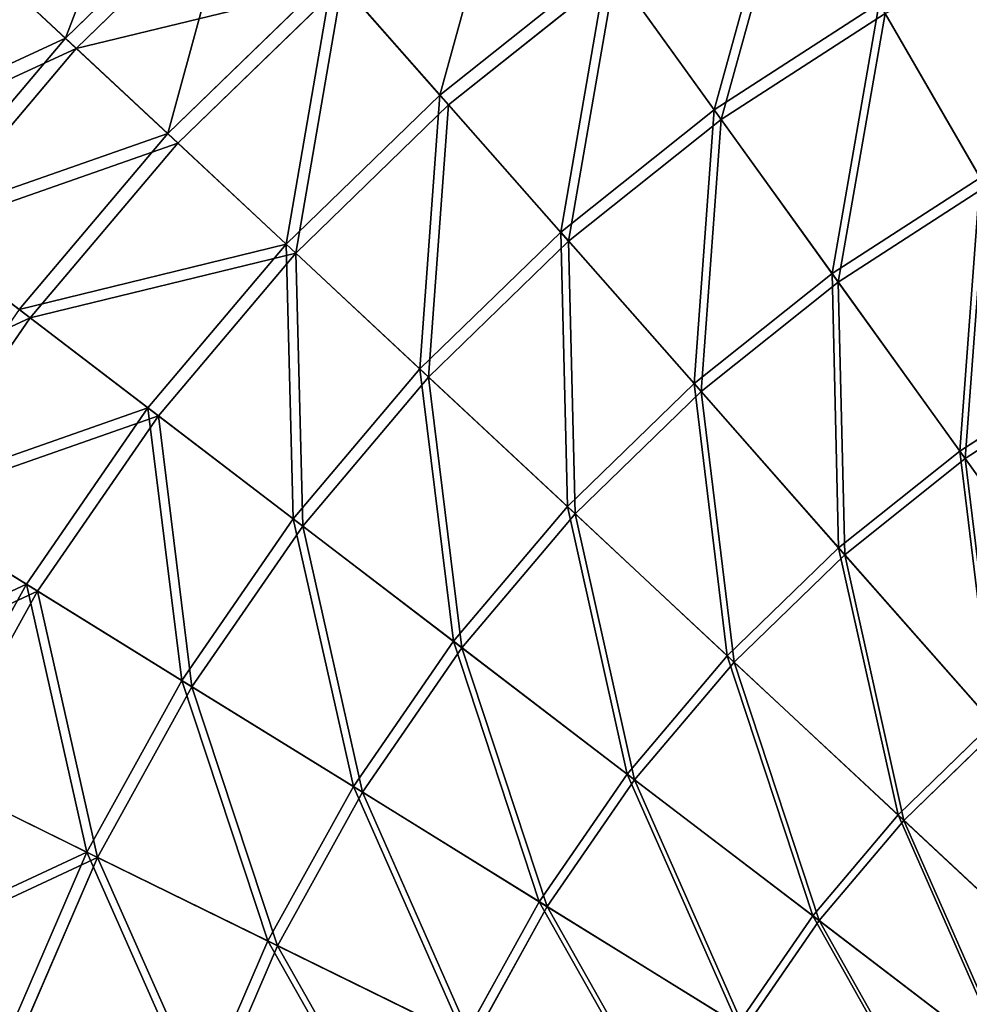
# Model space of a CAD drawing. Extents: x 0 to 1230, y 0 to 270.
# Tile 39 of 245: x 46 to 91, y 170 to 218. Entities that reach past the tile are written whole.
import ezdxf

# ---------------------------------------------------------------- set-up
doc = ezdxf.new("R2010")
doc.units = 0
doc.layers.get('0').update_dxf_attribs({"color": 13, "linetype": 'CONTINUOUS'})

# ---------------------------------------------------------------- blocks, each defined once
blk = doc.blocks.new('GROUP_6')
for p, q in [((47.789, 216.656, 62.794), (56.199, 224.826, 62.794)), ((56.67, 224.291, 62.412), (48.31, 216.169, 62.412)), ((43.697, 220.474, 50.977), (47.789, 216.656, 62.794)), ((65.797, 213.923, 84.507), (73.852, 220.341, 84.507)), ((73.852, 220.341, 84.507), (78.985, 213.207, 94.193)), ((48.31, 216.169, 62.412), (44.244, 219.964, 50.667)), ((52.708, 212.066, 74.007), (60.645, 219.775, 74.007)), ((65.797, 213.923, 84.507), (60.645, 219.775, 74.007)), ((74.217, 219.834, 83.993), (66.21, 213.454, 83.993)), ((79.319, 212.743, 93.62), (74.217, 219.834, 83.993)), ((61.089, 219.271, 73.557), (53.2, 211.607, 73.557)), ((66.21, 213.454, 83.993), (61.089, 219.271, 73.557)), ((78.985, 213.207, 94.193), (86.907, 218.335, 94.193)), ((91.772, 209.946, 102.972), (86.907, 218.335, 94.193)), ((87.194, 217.841, 93.62), (79.319, 212.743, 93.62)), ((92.029, 209.503, 102.346), (87.194, 217.841, 93.62)), ((40.22, 207.701, 62.794), (47.789, 216.656, 62.794)), ((47.789, 216.656, 62.794), (52.708, 212.066, 74.007)), ((48.31, 216.169, 62.412), (40.787, 207.268, 62.412)), ((53.2, 211.607, 73.557), (48.31, 216.169, 62.412)), ((58.409, 206.747, 84.507), (65.797, 213.923, 84.507)), ((71.604, 207.326, 94.193), (65.797, 213.923, 84.507)), ((66.21, 213.454, 83.993), (58.866, 206.32, 83.993)), ((71.982, 206.897, 93.62), (66.21, 213.454, 83.993)), ((71.604, 207.326, 94.193), (78.985, 213.207, 94.193)), ((78.985, 213.207, 94.193), (84.649, 205.334, 102.972)), ((79.319, 212.743, 93.62), (71.982, 206.897, 93.62)), ((84.948, 204.918, 102.346), (79.319, 212.743, 93.62)), ((45.566, 203.615, 74.007), (52.708, 212.066, 74.007)), ((52.708, 212.066, 74.007), (58.409, 206.747, 84.507)), ((53.2, 211.607, 73.557), (46.1, 203.207, 73.557)), ((58.866, 206.32, 83.993), (53.2, 211.607, 73.557)), ((84.649, 205.334, 102.972), (91.772, 209.946, 102.972)), ((92.029, 209.503, 102.346), (84.948, 204.918, 102.346)), ((46.1, 203.207, 73.557), (40.787, 207.268, 62.412)), ((64.835, 200.75, 94.193), (71.604, 207.326, 94.193)), ((78.012, 200.047, 102.972), (71.604, 207.326, 94.193)), ((51.76, 198.88, 84.507), (58.409, 206.747, 84.507)), ((58.409, 206.747, 84.507), (64.835, 200.75, 94.193)), ((71.982, 206.897, 93.62), (65.253, 200.36, 93.62)), ((78.351, 199.662, 102.346), (71.982, 206.897, 93.62)), ((58.866, 206.32, 83.993), (52.257, 198.501, 83.993)), ((65.253, 200.36, 93.62), (58.866, 206.32, 83.993)), ((78.012, 200.047, 102.972), (84.649, 205.334, 102.972)), ((84.649, 205.334, 102.972), (90.788, 196.801, 110.759)), ((84.948, 204.918, 102.346), (78.351, 199.662, 102.346)), ((91.05, 196.437, 110.086), (84.948, 204.918, 102.346)), ((51.76, 198.88, 84.507), (45.566, 203.615, 74.007)), ((46.1, 203.207, 73.557), (39.858, 194.151, 73.557)), ((52.257, 198.501, 83.993), (46.1, 203.207, 73.557)), ((90.788, 196.801, 110.759), (97.045, 200.852, 110.759)), ((58.744, 193.543, 94.193), (64.835, 200.75, 94.193)), ((65.253, 200.36, 93.62), (59.198, 193.196, 93.62)), ((64.835, 200.75, 94.193), (71.926, 194.134, 102.972)), ((72.301, 193.785, 102.346), (65.253, 200.36, 93.62)), ((97.27, 200.464, 110.086), (91.05, 196.437, 110.086)), ((71.926, 194.134, 102.972), (78.012, 200.047, 102.972)), ((84.959, 192.156, 110.759), (78.012, 200.047, 102.972)), ((78.351, 199.662, 102.346), (72.301, 193.785, 102.346)), ((85.255, 191.819, 110.086), (78.351, 199.662, 102.346)), ((45.915, 190.4, 84.507), (51.76, 198.88, 84.507)), ((58.744, 193.543, 94.193), (51.76, 198.88, 84.507)), ((52.257, 198.501, 83.993), (46.446, 190.071, 83.993)), ((59.198, 193.196, 93.62), (52.257, 198.501, 83.993)), ((84.959, 192.156, 110.759), (90.788, 196.801, 110.759)), ((90.788, 196.801, 110.759), (97.344, 187.688, 117.479)), ((91.05, 196.437, 110.086), (85.255, 191.819, 110.086)), ((97.567, 187.379, 116.766), (91.05, 196.437, 110.086)), ((39.286, 194.505, 74.007), (45.915, 190.4, 84.507)), ((39.858, 194.151, 73.557), (46.446, 190.071, 83.993)), ((66.448, 187.654, 102.972), (71.926, 194.134, 102.972)), ((71.926, 194.134, 102.972), (79.612, 186.962, 110.759)), ((72.301, 193.785, 102.346), (66.856, 187.342, 102.346)), ((79.94, 186.656, 110.086), (72.301, 193.785, 102.346)), ((53.388, 185.773, 94.193), (58.744, 193.543, 94.193)), ((59.198, 193.196, 93.62), (53.874, 185.472, 93.62)), ((66.448, 187.654, 102.972), (58.744, 193.543, 94.193)), ((66.856, 187.342, 102.346), (59.198, 193.196, 93.62)), ((79.612, 186.962, 110.759), (84.959, 192.156, 110.759)), ((85.255, 191.819, 110.086), (79.94, 186.656, 110.086)), ((92.376, 183.73, 117.479), (84.959, 192.156, 110.759)), ((92.628, 183.444, 116.766), (85.255, 191.819, 110.086)), ((40.929, 181.388, 84.507), (45.915, 190.4, 84.507)), ((45.915, 190.4, 84.507), (53.388, 185.773, 94.193)), ((46.446, 190.071, 83.993), (41.49, 181.113, 83.993)), ((46.446, 190.071, 83.993), (53.874, 185.472, 93.62)), ((61.633, 180.667, 102.972), (66.448, 187.654, 102.972)), ((74.801, 181.27, 110.759), (66.448, 187.654, 102.972)), ((66.856, 187.342, 102.346), (62.068, 180.397, 102.346)), ((75.157, 180.997, 110.086), (66.856, 187.342, 102.346)), ((74.801, 181.27, 110.759), (79.612, 186.962, 110.759)), ((79.94, 186.656, 110.086), (75.157, 180.997, 110.086)), ((79.612, 186.962, 110.759), (87.82, 179.304, 117.479)), ((88.099, 179.044, 116.766), (79.94, 186.656, 110.086)), ((48.819, 177.515, 94.193), (53.388, 185.773, 94.193)), ((53.388, 185.773, 94.193), (61.633, 180.667, 102.972)), ((53.874, 185.472, 93.62), (49.332, 177.263, 93.62)), ((53.874, 185.472, 93.62), (62.068, 180.397, 102.346)), ((87.82, 179.304, 117.479), (92.376, 183.73, 117.479)), ((88.099, 179.044, 116.766), (92.628, 183.444, 116.766)), ((48.819, 177.515, 94.193), (40.929, 181.388, 84.507)), ((41.49, 181.113, 83.993), (49.332, 177.263, 93.62)), ((70.57, 175.133, 110.759), (74.801, 181.27, 110.759)), ((75.157, 180.997, 110.086), (70.952, 174.896, 110.086)), ((83.72, 174.452, 117.479), (74.801, 181.27, 110.759)), ((84.022, 174.221, 116.766), (75.157, 180.997, 110.086)), ((57.525, 173.243, 102.972), (61.633, 180.667, 102.972)), ((61.633, 180.667, 102.972), (70.57, 175.133, 110.759)), ((62.068, 180.397, 102.346), (57.985, 173.017, 102.346)), ((62.068, 180.397, 102.346), (70.952, 174.896, 110.086)), ((83.72, 174.452, 117.479), (87.82, 179.304, 117.479)), ((84.022, 174.221, 116.766), (88.099, 179.044, 116.766)), ((87.82, 179.304, 117.479), (96.471, 171.232, 123.069)), ((96.697, 171.021, 122.322), (88.099, 179.044, 116.766)), ((45.082, 168.85, 94.193), (48.819, 177.515, 94.193)), ((49.332, 177.263, 93.62), (45.617, 168.649, 93.62)), ((57.525, 173.243, 102.972), (48.819, 177.515, 94.193)), ((49.332, 177.263, 93.62), (57.985, 173.017, 102.346)), ((66.962, 168.611, 110.759), (70.57, 175.133, 110.759)), ((70.952, 174.896, 110.086), (67.365, 168.413, 110.086)), ((70.57, 175.133, 110.759), (80.115, 169.223, 117.479)), ((70.952, 174.896, 110.086), (80.439, 169.022, 116.766)), ((80.115, 169.223, 117.479), (83.72, 174.452, 117.479)), ((93.12, 167.268, 123.069), (83.72, 174.452, 117.479)), ((80.439, 169.022, 116.766), (84.022, 174.221, 116.766)), ((93.366, 167.08, 122.322), (84.022, 174.221, 116.766)), ((54.164, 165.451, 102.972), (57.525, 173.243, 102.972)), ((57.985, 173.017, 102.346), (54.645, 165.271, 102.346)), ((66.962, 168.611, 110.759), (57.525, 173.243, 102.972)), ((57.985, 173.017, 102.346), (67.365, 168.413, 110.086))]:
    blk.add_line(p, q)
mesh = blk.add_polyface()
corners = [(47.789, 216.656, 62.794), (52.501, 229.026, 50.977), (43.697, 220.474, 50.977), (56.199, 224.826, 62.794)]
mesh.append_faces([[corners[k] for k in face] for face in [(0, 1, 2), (1, 0, 3)]], dxfattribs={"vtx0": -1})
mesh = blk.add_polyface()
corners = [(56.67, 224.291, 62.412), (44.244, 219.964, 50.667), (52.995, 228.465, 50.667), (48.31, 216.169, 62.412)]
mesh.append_faces([[corners[k] for k in face] for face in [(0, 1, 2), (1, 0, 3)]], dxfattribs={"vtx0": -1})
mesh = blk.add_polyface()
corners = [(65.797, 213.923, 84.507), (69.299, 226.67, 74.007), (60.645, 219.775, 74.007), (73.852, 220.341, 84.507)]
mesh.append_faces([[corners[k] for k in face] for face in [(0, 1, 2), (1, 0, 3)]], dxfattribs={"vtx0": -1})
mesh = blk.add_polyface()
corners = [(74.217, 219.834, 83.993), (61.089, 219.271, 73.557), (69.691, 226.124, 73.557), (66.21, 213.454, 83.993)]
mesh.append_faces([[corners[k] for k in face] for face in [(0, 1, 2), (1, 0, 3)]], dxfattribs={"vtx0": -1})
mesh = blk.add_polyface()
corners = [(78.985, 213.207, 94.193), (82.498, 225.939, 84.507), (73.852, 220.341, 84.507), (86.907, 218.335, 94.193)]
mesh.append_faces([[corners[k] for k in face] for face in [(0, 1, 2), (1, 0, 3)]], dxfattribs={"vtx0": -1})
mesh = blk.add_polyface()
corners = [(82.811, 225.398, 83.993), (79.319, 212.743, 93.62), (74.217, 219.834, 83.993), (87.194, 217.841, 93.62)]
mesh.append_faces([[corners[k] for k in face] for face in [(0, 1, 2), (1, 0, 3)]], dxfattribs={"vtx0": -1})
mesh = blk.add_polyface()
corners = [(52.708, 212.066, 74.007), (56.199, 224.826, 62.794), (47.789, 216.656, 62.794), (60.645, 219.775, 74.007)]
mesh.append_faces([[corners[k] for k in face] for face in [(0, 1, 2), (1, 0, 3)]], dxfattribs={"vtx0": -1})
mesh = blk.add_polyface()
corners = [(61.089, 219.271, 73.557), (48.31, 216.169, 62.412), (56.67, 224.291, 62.412), (53.2, 211.607, 73.557)]
mesh.append_faces([[corners[k] for k in face] for face in [(0, 1, 2), (1, 0, 3)]], dxfattribs={"vtx0": -1})
mesh = blk.add_polyface()
corners = [(91.772, 209.946, 102.972), (95.293, 222.663, 94.193), (86.907, 218.335, 94.193), (99.312, 213.837, 102.972)]
mesh.append_faces([[corners[k] for k in face] for face in [(0, 1, 2), (1, 0, 3)]], dxfattribs={"vtx0": -1})
mesh = blk.add_polyface()
corners = [(95.53, 222.143, 93.62), (92.029, 209.503, 102.346), (87.194, 217.841, 93.62), (99.525, 213.371, 102.346)]
mesh.append_faces([[corners[k] for k in face] for face in [(0, 1, 2), (1, 0, 3)]], dxfattribs={"vtx0": -1})
mesh = blk.add_polyface()
corners = [(47.789, 216.656, 62.794), (35.774, 211.099, 50.977), (40.22, 207.701, 62.794), (43.697, 220.474, 50.977)]
mesh.append_faces([[corners[k] for k in face] for face in [(0, 1, 2), (1, 0, 3)]], dxfattribs={"vtx0": -1})
mesh = blk.add_polyface()
corners = [(71.604, 207.326, 94.193), (73.852, 220.341, 84.507), (65.797, 213.923, 84.507), (78.985, 213.207, 94.193)]
mesh.append_faces([[corners[k] for k in face] for face in [(0, 1, 2), (1, 0, 3)]], dxfattribs={"vtx0": -1})
mesh = blk.add_polyface()
corners = [(36.368, 210.645, 50.667), (48.31, 216.169, 62.412), (40.787, 207.268, 62.412), (44.244, 219.964, 50.667)]
mesh.append_faces([[corners[k] for k in face] for face in [(0, 1, 2), (1, 0, 3)]], dxfattribs={"vtx0": -1})
mesh = blk.add_polyface()
corners = [(58.409, 206.747, 84.507), (60.645, 219.775, 74.007), (52.708, 212.066, 74.007), (65.797, 213.923, 84.507)]
mesh.append_faces([[corners[k] for k in face] for face in [(0, 1, 2), (1, 0, 3)]], dxfattribs={"vtx0": -1})
mesh = blk.add_polyface()
corners = [(74.217, 219.834, 83.993), (71.982, 206.897, 93.62), (66.21, 213.454, 83.993), (79.319, 212.743, 93.62)]
mesh.append_faces([[corners[k] for k in face] for face in [(0, 1, 2), (1, 0, 3)]], dxfattribs={"vtx0": -1})
mesh = blk.add_polyface()
corners = [(61.089, 219.271, 73.557), (58.866, 206.32, 83.993), (53.2, 211.607, 73.557), (66.21, 213.454, 83.993)]
mesh.append_faces([[corners[k] for k in face] for face in [(0, 1, 2), (1, 0, 3)]], dxfattribs={"vtx0": -1})
mesh = blk.add_polyface()
corners = [(84.649, 205.334, 102.972), (86.907, 218.335, 94.193), (78.985, 213.207, 94.193), (91.772, 209.946, 102.972)]
mesh.append_faces([[corners[k] for k in face] for face in [(0, 1, 2), (1, 0, 3)]], dxfattribs={"vtx0": -1})
mesh = blk.add_polyface()
corners = [(87.194, 217.841, 93.62), (84.948, 204.918, 102.346), (79.319, 212.743, 93.62), (92.029, 209.503, 102.346)]
mesh.append_faces([[corners[k] for k in face] for face in [(0, 1, 2), (1, 0, 3)]], dxfattribs={"vtx0": -1})
mesh = blk.add_polyface()
corners = [(52.708, 212.066, 74.007), (40.22, 207.701, 62.794), (45.566, 203.615, 74.007), (47.789, 216.656, 62.794)]
mesh.append_faces([[corners[k] for k in face] for face in [(0, 1, 2), (1, 0, 3)]], dxfattribs={"vtx0": -1})
mesh = blk.add_polyface()
corners = [(40.787, 207.268, 62.412), (53.2, 211.607, 73.557), (46.1, 203.207, 73.557), (48.31, 216.169, 62.412)]
mesh.append_faces([[corners[k] for k in face] for face in [(0, 1, 2), (1, 0, 3)]], dxfattribs={"vtx0": -1})
mesh = blk.add_polyface()
corners = [(64.835, 200.75, 94.193), (65.797, 213.923, 84.507), (58.409, 206.747, 84.507), (71.604, 207.326, 94.193)]
mesh.append_faces([[corners[k] for k in face] for face in [(0, 1, 2), (1, 0, 3)]], dxfattribs={"vtx0": -1})
mesh = blk.add_polyface()
corners = [(66.21, 213.454, 83.993), (65.253, 200.36, 93.62), (58.866, 206.32, 83.993), (71.982, 206.897, 93.62)]
mesh.append_faces([[corners[k] for k in face] for face in [(0, 1, 2), (1, 0, 3)]], dxfattribs={"vtx0": -1})
mesh = blk.add_polyface()
corners = [(78.012, 200.047, 102.972), (78.985, 213.207, 94.193), (71.604, 207.326, 94.193), (84.649, 205.334, 102.972)]
mesh.append_faces([[corners[k] for k in face] for face in [(0, 1, 2), (1, 0, 3)]], dxfattribs={"vtx0": -1})
mesh = blk.add_polyface()
corners = [(79.319, 212.743, 93.62), (78.351, 199.662, 102.346), (71.982, 206.897, 93.62), (84.948, 204.918, 102.346)]
mesh.append_faces([[corners[k] for k in face] for face in [(0, 1, 2), (1, 0, 3)]], dxfattribs={"vtx0": -1})
mesh = blk.add_polyface()
corners = [(58.409, 206.747, 84.507), (45.566, 203.615, 74.007), (51.76, 198.88, 84.507), (52.708, 212.066, 74.007)]
mesh.append_faces([[corners[k] for k in face] for face in [(0, 1, 2), (1, 0, 3)]], dxfattribs={"vtx0": -1})
mesh = blk.add_polyface()
corners = [(46.1, 203.207, 73.557), (58.866, 206.32, 83.993), (52.257, 198.501, 83.993), (53.2, 211.607, 73.557)]
mesh.append_faces([[corners[k] for k in face] for face in [(0, 1, 2), (1, 0, 3)]], dxfattribs={"vtx0": -1})
mesh = blk.add_polyface()
corners = [(90.788, 196.801, 110.759), (91.772, 209.946, 102.972), (84.649, 205.334, 102.972), (97.045, 200.852, 110.759)]
mesh.append_faces([[corners[k] for k in face] for face in [(0, 1, 2), (1, 0, 3)]], dxfattribs={"vtx0": -1})
mesh = blk.add_polyface()
corners = [(92.029, 209.503, 102.346), (91.05, 196.437, 110.086), (84.948, 204.918, 102.346), (97.27, 200.464, 110.086)]
mesh.append_faces([[corners[k] for k in face] for face in [(0, 1, 2), (1, 0, 3)]], dxfattribs={"vtx0": -1})
mesh = blk.add_polyface()
corners = [(34.172, 197.672, 62.412), (46.1, 203.207, 73.557), (39.858, 194.151, 73.557), (40.787, 207.268, 62.412)]
mesh.append_faces([[corners[k] for k in face] for face in [(0, 1, 2), (1, 0, 3)]], dxfattribs={"vtx0": -1})
mesh = blk.add_polyface()
corners = [(71.926, 194.134, 102.972), (71.604, 207.326, 94.193), (64.835, 200.75, 94.193), (78.012, 200.047, 102.972)]
mesh.append_faces([[corners[k] for k in face] for face in [(0, 1, 2), (1, 0, 3)]], dxfattribs={"vtx0": -1})
mesh = blk.add_polyface()
corners = [(58.744, 193.543, 94.193), (58.409, 206.747, 84.507), (51.76, 198.88, 84.507), (64.835, 200.75, 94.193)]
mesh.append_faces([[corners[k] for k in face] for face in [(0, 1, 2), (1, 0, 3)]], dxfattribs={"vtx0": -1})
mesh = blk.add_polyface()
corners = [(71.982, 206.897, 93.62), (72.301, 193.785, 102.346), (65.253, 200.36, 93.62), (78.351, 199.662, 102.346)]
mesh.append_faces([[corners[k] for k in face] for face in [(0, 1, 2), (1, 0, 3)]], dxfattribs={"vtx0": -1})
mesh = blk.add_polyface()
corners = [(58.866, 206.32, 83.993), (59.198, 193.196, 93.62), (52.257, 198.501, 83.993), (65.253, 200.36, 93.62)]
mesh.append_faces([[corners[k] for k in face] for face in [(0, 1, 2), (1, 0, 3)]], dxfattribs={"vtx0": -1})
mesh = blk.add_polyface()
corners = [(84.959, 192.156, 110.759), (84.649, 205.334, 102.972), (78.012, 200.047, 102.972), (90.788, 196.801, 110.759)]
mesh.append_faces([[corners[k] for k in face] for face in [(0, 1, 2), (1, 0, 3)]], dxfattribs={"vtx0": -1})
mesh = blk.add_polyface()
corners = [(84.948, 204.918, 102.346), (85.255, 191.819, 110.086), (78.351, 199.662, 102.346), (91.05, 196.437, 110.086)]
mesh.append_faces([[corners[k] for k in face] for face in [(0, 1, 2), (1, 0, 3)]], dxfattribs={"vtx0": -1})
mesh = blk.add_polyface()
corners = [(51.76, 198.88, 84.507), (39.286, 194.505, 74.007), (45.915, 190.4, 84.507), (45.566, 203.615, 74.007)]
mesh.append_faces([[corners[k] for k in face] for face in [(0, 1, 2), (1, 0, 3)]], dxfattribs={"vtx0": -1})
mesh = blk.add_polyface()
corners = [(39.858, 194.151, 73.557), (52.257, 198.501, 83.993), (46.446, 190.071, 83.993), (46.1, 203.207, 73.557)]
mesh.append_faces([[corners[k] for k in face] for face in [(0, 1, 2), (1, 0, 3)]], dxfattribs={"vtx0": -1})
mesh = blk.add_polyface()
corners = [(97.344, 187.688, 117.479), (97.045, 200.852, 110.759), (90.788, 196.801, 110.759), (102.676, 191.14, 117.479)]
mesh.append_faces([[corners[k] for k in face] for face in [(0, 1, 2), (1, 0, 3)]], dxfattribs={"vtx0": -1})
mesh = blk.add_polyface()
corners = [(66.448, 187.654, 102.972), (64.835, 200.75, 94.193), (58.744, 193.543, 94.193), (71.926, 194.134, 102.972)]
mesh.append_faces([[corners[k] for k in face] for face in [(0, 1, 2), (1, 0, 3)]], dxfattribs={"vtx0": -1})
mesh = blk.add_polyface()
corners = [(65.253, 200.36, 93.62), (66.856, 187.342, 102.346), (59.198, 193.196, 93.62), (72.301, 193.785, 102.346)]
mesh.append_faces([[corners[k] for k in face] for face in [(0, 1, 2), (1, 0, 3)]], dxfattribs={"vtx0": -1})
mesh = blk.add_polyface()
corners = [(97.27, 200.464, 110.086), (97.567, 187.379, 116.766), (91.05, 196.437, 110.086), (102.867, 190.811, 116.766)]
mesh.append_faces([[corners[k] for k in face] for face in [(0, 1, 2), (1, 0, 3)]], dxfattribs={"vtx0": -1})
mesh = blk.add_polyface()
corners = [(79.612, 186.962, 110.759), (78.012, 200.047, 102.972), (71.926, 194.134, 102.972), (84.959, 192.156, 110.759)]
mesh.append_faces([[corners[k] for k in face] for face in [(0, 1, 2), (1, 0, 3)]], dxfattribs={"vtx0": -1})
mesh = blk.add_polyface()
corners = [(78.351, 199.662, 102.346), (79.94, 186.656, 110.086), (72.301, 193.785, 102.346), (85.255, 191.819, 110.086)]
mesh.append_faces([[corners[k] for k in face] for face in [(0, 1, 2), (1, 0, 3)]], dxfattribs={"vtx0": -1})
mesh = blk.add_polyface()
corners = [(53.388, 185.773, 94.193), (51.76, 198.88, 84.507), (45.915, 190.4, 84.507), (58.744, 193.543, 94.193)]
mesh.append_faces([[corners[k] for k in face] for face in [(0, 1, 2), (1, 0, 3)]], dxfattribs={"vtx0": -1})
mesh = blk.add_polyface()
corners = [(52.257, 198.501, 83.993), (53.874, 185.472, 93.62), (46.446, 190.071, 83.993), (59.198, 193.196, 93.62)]
mesh.append_faces([[corners[k] for k in face] for face in [(0, 1, 2), (1, 0, 3)]], dxfattribs={"vtx0": -1})
mesh = blk.add_polyface()
corners = [(92.376, 183.73, 117.479), (90.788, 196.801, 110.759), (84.959, 192.156, 110.759), (97.344, 187.688, 117.479)]
mesh.append_faces([[corners[k] for k in face] for face in [(0, 1, 2), (1, 0, 3)]], dxfattribs={"vtx0": -1})
mesh = blk.add_polyface()
corners = [(91.05, 196.437, 110.086), (92.628, 183.444, 116.766), (85.255, 191.819, 110.086), (97.567, 187.379, 116.766)]
mesh.append_faces([[corners[k] for k in face] for face in [(0, 1, 2), (1, 0, 3)]], dxfattribs={"vtx0": -1})
mesh = blk.add_polyface()
corners = [(45.915, 190.4, 84.507), (33.93, 184.823, 74.007), (40.929, 181.388, 84.507), (39.286, 194.505, 74.007)]
mesh.append_faces([[corners[k] for k in face] for face in [(0, 1, 2), (1, 0, 3)]], dxfattribs={"vtx0": -1})
mesh = blk.add_polyface()
corners = [(34.533, 184.527, 73.557), (46.446, 190.071, 83.993), (41.49, 181.113, 83.993), (39.858, 194.151, 73.557)]
mesh.append_faces([[corners[k] for k in face] for face in [(0, 1, 2), (1, 0, 3)]], dxfattribs={"vtx0": -1})
mesh = blk.add_polyface()
corners = [(74.801, 181.27, 110.759), (71.926, 194.134, 102.972), (66.448, 187.654, 102.972), (79.612, 186.962, 110.759)]
mesh.append_faces([[corners[k] for k in face] for face in [(0, 1, 2), (1, 0, 3)]], dxfattribs={"vtx0": -1})
mesh = blk.add_polyface()
corners = [(72.301, 193.785, 102.346), (75.157, 180.997, 110.086), (66.856, 187.342, 102.346), (79.94, 186.656, 110.086)]
mesh.append_faces([[corners[k] for k in face] for face in [(0, 1, 2), (1, 0, 3)]], dxfattribs={"vtx0": -1})
mesh = blk.add_polyface()
corners = [(61.633, 180.667, 102.972), (58.744, 193.543, 94.193), (53.388, 185.773, 94.193), (66.448, 187.654, 102.972)]
mesh.append_faces([[corners[k] for k in face] for face in [(0, 1, 2), (1, 0, 3)]], dxfattribs={"vtx0": -1})
mesh = blk.add_polyface()
corners = [(59.198, 193.196, 93.62), (62.068, 180.397, 102.346), (53.874, 185.472, 93.62), (66.856, 187.342, 102.346)]
mesh.append_faces([[corners[k] for k in face] for face in [(0, 1, 2), (1, 0, 3)]], dxfattribs={"vtx0": -1})
mesh = blk.add_polyface()
corners = [(87.82, 179.304, 117.479), (84.959, 192.156, 110.759), (79.612, 186.962, 110.759), (92.376, 183.73, 117.479)]
mesh.append_faces([[corners[k] for k in face] for face in [(0, 1, 2), (1, 0, 3)]], dxfattribs={"vtx0": -1})
mesh = blk.add_polyface()
corners = [(85.255, 191.819, 110.086), (88.099, 179.044, 116.766), (79.94, 186.656, 110.086), (92.628, 183.444, 116.766)]
mesh.append_faces([[corners[k] for k in face] for face in [(0, 1, 2), (1, 0, 3)]], dxfattribs={"vtx0": -1})
mesh = blk.add_polyface()
corners = [(48.819, 177.515, 94.193), (45.915, 190.4, 84.507), (40.929, 181.388, 84.507), (53.388, 185.773, 94.193)]
mesh.append_faces([[corners[k] for k in face] for face in [(0, 1, 2), (1, 0, 3)]], dxfattribs={"vtx0": -1})
mesh = blk.add_polyface()
corners = [(46.446, 190.071, 83.993), (49.332, 177.263, 93.62), (41.49, 181.113, 83.993), (53.874, 185.472, 93.62)]
mesh.append_faces([[corners[k] for k in face] for face in [(0, 1, 2), (1, 0, 3)]], dxfattribs={"vtx0": -1})
mesh = blk.add_polyface()
corners = [(70.57, 175.133, 110.759), (66.448, 187.654, 102.972), (61.633, 180.667, 102.972), (74.801, 181.27, 110.759)]
mesh.append_faces([[corners[k] for k in face] for face in [(0, 1, 2), (1, 0, 3)]], dxfattribs={"vtx0": -1})
mesh = blk.add_polyface()
corners = [(66.856, 187.342, 102.346), (70.952, 174.896, 110.086), (62.068, 180.397, 102.346), (75.157, 180.997, 110.086)]
mesh.append_faces([[corners[k] for k in face] for face in [(0, 1, 2), (1, 0, 3)]], dxfattribs={"vtx0": -1})
mesh = blk.add_polyface()
corners = [(83.72, 174.452, 117.479), (79.612, 186.962, 110.759), (74.801, 181.27, 110.759), (87.82, 179.304, 117.479)]
mesh.append_faces([[corners[k] for k in face] for face in [(0, 1, 2), (1, 0, 3)]], dxfattribs={"vtx0": -1})
mesh = blk.add_polyface()
corners = [(79.94, 186.656, 110.086), (84.022, 174.221, 116.766), (75.157, 180.997, 110.086), (88.099, 179.044, 116.766)]
mesh.append_faces([[corners[k] for k in face] for face in [(0, 1, 2), (1, 0, 3)]], dxfattribs={"vtx0": -1})
mesh = blk.add_polyface()
corners = [(57.525, 173.243, 102.972), (53.388, 185.773, 94.193), (48.819, 177.515, 94.193), (61.633, 180.667, 102.972)]
mesh.append_faces([[corners[k] for k in face] for face in [(0, 1, 2), (1, 0, 3)]], dxfattribs={"vtx0": -1})
mesh = blk.add_polyface()
corners = [(53.874, 185.472, 93.62), (57.985, 173.017, 102.346), (49.332, 177.263, 93.62), (62.068, 180.397, 102.346)]
mesh.append_faces([[corners[k] for k in face] for face in [(0, 1, 2), (1, 0, 3)]], dxfattribs={"vtx0": -1})
mesh = blk.add_polyface()
corners = [(96.471, 171.232, 123.069), (92.376, 183.73, 117.479), (87.82, 179.304, 117.479), (100.194, 174.849, 123.069)]
mesh.append_faces([[corners[k] for k in face] for face in [(0, 1, 2), (1, 0, 3)]], dxfattribs={"vtx0": -1})
mesh = blk.add_polyface()
corners = [(92.628, 183.444, 116.766), (96.697, 171.021, 122.322), (88.099, 179.044, 116.766), (100.398, 174.617, 122.322)]
mesh.append_faces([[corners[k] for k in face] for face in [(0, 1, 2), (1, 0, 3)]], dxfattribs={"vtx0": -1})
mesh = blk.add_polyface()
corners = [(48.819, 177.515, 94.193), (36.85, 171.93, 84.507), (45.082, 168.85, 94.193), (40.929, 181.388, 84.507)]
mesh.append_faces([[corners[k] for k in face] for face in [(0, 1, 2), (1, 0, 3)]], dxfattribs={"vtx0": -1})
mesh = blk.add_polyface()
corners = [(37.435, 171.711, 83.993), (49.332, 177.263, 93.62), (45.617, 168.649, 93.62), (41.49, 181.113, 83.993)]
mesh.append_faces([[corners[k] for k in face] for face in [(0, 1, 2), (1, 0, 3)]], dxfattribs={"vtx0": -1})
mesh = blk.add_polyface()
corners = [(80.115, 169.223, 117.479), (74.801, 181.27, 110.759), (70.57, 175.133, 110.759), (83.72, 174.452, 117.479)]
mesh.append_faces([[corners[k] for k in face] for face in [(0, 1, 2), (1, 0, 3)]], dxfattribs={"vtx0": -1})
mesh = blk.add_polyface()
corners = [(75.157, 180.997, 110.086), (80.439, 169.022, 116.766), (70.952, 174.896, 110.086), (84.022, 174.221, 116.766)]
mesh.append_faces([[corners[k] for k in face] for face in [(0, 1, 2), (1, 0, 3)]], dxfattribs={"vtx0": -1})
mesh = blk.add_polyface()
corners = [(66.962, 168.611, 110.759), (61.633, 180.667, 102.972), (57.525, 173.243, 102.972), (70.57, 175.133, 110.759)]
mesh.append_faces([[corners[k] for k in face] for face in [(0, 1, 2), (1, 0, 3)]], dxfattribs={"vtx0": -1})
mesh = blk.add_polyface()
corners = [(62.068, 180.397, 102.346), (67.365, 168.413, 110.086), (57.985, 173.017, 102.346), (70.952, 174.896, 110.086)]
mesh.append_faces([[corners[k] for k in face] for face in [(0, 1, 2), (1, 0, 3)]], dxfattribs={"vtx0": -1})
mesh = blk.add_polyface()
corners = [(93.12, 167.268, 123.069), (87.82, 179.304, 117.479), (83.72, 174.452, 117.479), (96.471, 171.232, 123.069)]
mesh.append_faces([[corners[k] for k in face] for face in [(0, 1, 2), (1, 0, 3)]], dxfattribs={"vtx0": -1})
mesh = blk.add_polyface()
corners = [(88.099, 179.044, 116.766), (93.366, 167.08, 122.322), (84.022, 174.221, 116.766), (96.697, 171.021, 122.322)]
mesh.append_faces([[corners[k] for k in face] for face in [(0, 1, 2), (1, 0, 3)]], dxfattribs={"vtx0": -1})
mesh = blk.add_polyface()
corners = [(54.164, 165.451, 102.972), (48.819, 177.515, 94.193), (45.082, 168.85, 94.193), (57.525, 173.243, 102.972)]
mesh.append_faces([[corners[k] for k in face] for face in [(0, 1, 2), (1, 0, 3)]], dxfattribs={"vtx0": -1})
mesh = blk.add_polyface()
corners = [(49.332, 177.263, 93.62), (54.645, 165.271, 102.346), (45.617, 168.649, 93.62), (57.985, 173.017, 102.346)]
mesh.append_faces([[corners[k] for k in face] for face in [(0, 1, 2), (1, 0, 3)]], dxfattribs={"vtx0": -1})
mesh = blk.add_polyface()
corners = [(77.04, 163.665, 117.479), (70.57, 175.133, 110.759), (66.962, 168.611, 110.759), (80.115, 169.223, 117.479)]
mesh.append_faces([[corners[k] for k in face] for face in [(0, 1, 2), (1, 0, 3)]], dxfattribs={"vtx0": -1})
mesh = blk.add_polyface()
corners = [(70.952, 174.896, 110.086), (77.382, 163.497, 116.766), (67.365, 168.413, 110.086), (80.439, 169.022, 116.766)]
mesh.append_faces([[corners[k] for k in face] for face in [(0, 1, 2), (1, 0, 3)]], dxfattribs={"vtx0": -1})
mesh = blk.add_polyface()
corners = [(90.174, 162.994, 123.069), (83.72, 174.452, 117.479), (80.115, 169.223, 117.479), (93.12, 167.268, 123.069)]
mesh.append_faces([[corners[k] for k in face] for face in [(0, 1, 2), (1, 0, 3)]], dxfattribs={"vtx0": -1})
mesh = blk.add_polyface()
corners = [(84.022, 174.221, 116.766), (90.437, 162.831, 122.322), (80.439, 169.022, 116.766), (93.366, 167.08, 122.322)]
mesh.append_faces([[corners[k] for k in face] for face in [(0, 1, 2), (1, 0, 3)]], dxfattribs={"vtx0": -1})
mesh = blk.add_polyface()
corners = [(64.01, 161.766, 110.759), (57.525, 173.243, 102.972), (54.164, 165.451, 102.972), (66.962, 168.611, 110.759)]
mesh.append_faces([[corners[k] for k in face] for face in [(0, 1, 2), (1, 0, 3)]], dxfattribs={"vtx0": -1})
mesh = blk.add_polyface()
corners = [(57.985, 173.017, 102.346), (64.43, 161.609, 110.086), (54.645, 165.271, 102.346), (67.365, 168.413, 110.086)]
mesh.append_faces([[corners[k] for k in face] for face in [(0, 1, 2), (1, 0, 3)]], dxfattribs={"vtx0": -1})
mesh = blk.add_polyface()
corners = [(34.322, 161.958, 83.993), (45.617, 168.649, 93.62), (42.764, 159.713, 93.62), (37.435, 171.711, 83.993)]
mesh.append_faces([[corners[k] for k in face] for face in [(0, 1, 2), (1, 0, 3)]], dxfattribs={"vtx0": -1})
blk = doc.blocks.new('COMPONENT_3')
blk.add_blockref('GROUP_6', (0, 0))
blk = doc.blocks.new('GROUP_25')
blk.add_blockref('COMPONENT_3', (0, 0))

msp = doc.modelspace()

# ---------------------------------------------------------------- block references
msp.add_blockref('GROUP_25', (0, 0))

doc.saveas('drawing.dxf')
